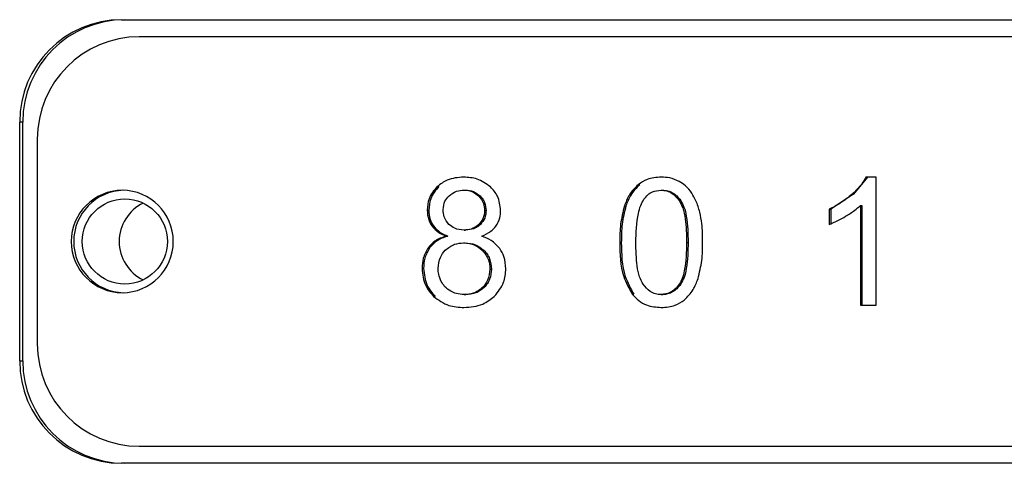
# Model space of a CAD drawing. Header units: millimetres. Extents: x 0 to 2970, y 0 to 2100.
# Tile 15 of 30: x 2159 to 2188, y 1162 to 1175. Entities that reach past the tile are written whole.
import ezdxf

# ---------------------------------------------------------------- set-up
doc = ezdxf.new("R2010")
doc.units = ezdxf.units.MM
doc.header["$LTSCALE"] = 10

msp = doc.modelspace()

# ---------------------------------------------------------------- linework, layer by layer
for p, q in [((2162.446582, 1174.83368), (2217.221863, 1174.83368)), ((2162.446582, 1174.83368), (2217.221863, 1174.83368)), ((2216.81421, 1174.33368), (2162.9626, 1174.33368)), ((2216.81421, 1174.33368), (2162.9626, 1174.33368)), ((2159.458839, 1164.83368), (2159.458839, 1171.83368)), ((2159.549144, 1171.83368), (2159.458839, 1171.83368)), ((2159.549144, 1171.83368), (2159.458839, 1171.83368)), ((2159.458839, 1164.83368), (2159.458839, 1171.83368)), ((2159.549144, 1164.83368), (2159.549144, 1171.83368)), ((2159.549144, 1164.83368), (2159.549144, 1171.83368)), ((2159.974857, 1171.33368), (2159.974857, 1165.33368)), ((2159.974857, 1171.33368), (2159.974857, 1165.33368)), ((2184.305275, 1170.218987), (2183.898824, 1169.718884)), ((2184.305275, 1170.218987), (2183.898824, 1169.718884)), ((2184.554848, 1170.218987), (2184.260123, 1170.218987)), ((2184.554848, 1170.218987), (2184.260123, 1170.218987)), ((2184.554848, 1166.46368), (2184.554848, 1170.218987)), ((2184.554848, 1166.46368), (2184.554848, 1170.218987)), ((2172.476188, 1169.841415), (2172.521341, 1169.841415)), ((2172.476188, 1169.841415), (2172.521341, 1169.841415)), ((2178.253822, 1169.838864), (2178.298975, 1169.838864)), ((2178.253822, 1169.838864), (2178.298975, 1169.838864)), ((2172.908114, 1169.667936), (2172.953266, 1169.667936)), ((2172.908114, 1169.667936), (2172.953266, 1169.667936)), ((2178.786778, 1169.534854), (2178.83193, 1169.534854)), ((2178.786778, 1169.534854), (2178.83193, 1169.534854)), ((2183.898824, 1169.718884), (2183.228002, 1169.28016)), ((2183.898824, 1169.718884), (2183.228002, 1169.28016)), ((2183.853671, 1169.718884), (2183.898824, 1169.718884)), ((2183.853671, 1169.718884), (2183.898824, 1169.718884)), ((2171.401457, 1169.254648), (2171.446609, 1169.254648)), ((2171.401457, 1169.254648), (2171.446609, 1169.254648)), ((2173.083424, 1169.244444), (2173.128577, 1169.244444)), ((2173.083424, 1169.244444), (2173.128577, 1169.244444)), ((2177.179091, 1169.374553), (2177.224243, 1169.374553)), ((2177.179091, 1169.374553), (2177.224243, 1169.374553)), ((2183.18285, 1169.28016), (2183.18285, 1168.836258)), ((2183.18285, 1169.28016), (2183.228002, 1169.28016)), ((2183.18285, 1169.28016), (2183.228002, 1169.28016)), ((2183.18285, 1169.28016), (2183.18285, 1168.836258)), ((2183.228002, 1169.28016), (2183.228002, 1168.836258)), ((2183.228002, 1169.28016), (2183.228002, 1168.836258)), ((2184.097515, 1169.38986), (2184.097515, 1166.46368)), ((2184.097515, 1169.38986), (2184.142667, 1169.38986)), ((2184.097515, 1169.38986), (2184.097515, 1166.46368)), ((2184.097515, 1169.38986), (2184.142667, 1169.38986)), ((2184.142667, 1169.38986), (2184.142667, 1166.46368)), ((2184.142667, 1169.38986), (2184.142667, 1166.46368)), ((2171.538055, 1168.789909), (2171.583208, 1168.789909)), ((2171.538055, 1168.789909), (2171.583208, 1168.789909)), ((2172.48127, 1168.667882), (2172.526422, 1168.667882)), ((2172.48127, 1168.667882), (2172.526422, 1168.667882)), ((2172.913195, 1168.833707), (2172.958347, 1168.833707)), ((2172.913195, 1168.833707), (2172.958347, 1168.833707)), ((2171.960419, 1168.491852), (2172.005571, 1168.491852)), ((2171.960419, 1168.491852), (2172.005571, 1168.491852)), ((2171.434487, 1168.155099), (2171.479639, 1168.155099)), ((2171.434487, 1168.155099), (2171.479639, 1168.155099)), ((2172.468566, 1168.292861), (2172.513718, 1168.292861)), ((2172.468566, 1168.292861), (2172.513718, 1168.292861)), ((2173.016729, 1168.07536), (2173.061881, 1168.07536)), ((2173.016729, 1168.07536), (2173.061881, 1168.07536)), ((2177.044432, 1168.308168), (2177.089584, 1168.308168)), ((2177.044432, 1168.308168), (2177.089584, 1168.308168)), ((2179.00334, 1168.308168), (2179.048492, 1168.308168)), ((2179.00334, 1168.308168), (2179.048492, 1168.308168)), ((2171.251554, 1167.545371), (2171.296706, 1167.545371)), ((2171.251554, 1167.545371), (2171.296706, 1167.545371)), ((2173.238409, 1167.527513), (2173.283562, 1167.527513)), ((2173.238409, 1167.527513), (2173.283562, 1167.527513)), ((2173.025624, 1166.988577), (2173.070776, 1166.988577)), ((2173.025624, 1166.988577), (2173.070776, 1166.988577)), ((2178.787377, 1167.083612), (2178.832529, 1167.083612)), ((2178.787377, 1167.083612), (2178.832529, 1167.083612)), ((2171.588854, 1166.725813), (2171.634006, 1166.725813)), ((2171.588854, 1166.725813), (2171.634006, 1166.725813)), ((2172.483811, 1166.777472), (2172.528963, 1166.777472)), ((2172.483811, 1166.777472), (2172.528963, 1166.777472)), ((2177.411902, 1166.786936), (2177.457054, 1166.786936)), ((2177.411902, 1166.786936), (2177.457054, 1166.786936)), ((2178.258904, 1166.777472), (2178.304056, 1166.777472)), ((2178.258904, 1166.777472), (2178.304056, 1166.777472)), ((2184.097515, 1166.46368), (2184.554848, 1166.46368)), ((2184.097515, 1166.46368), (2184.554848, 1166.46368)), ((2159.458839, 1164.83368), (2159.549144, 1164.83368)), ((2159.458839, 1164.83368), (2159.549144, 1164.83368)), ((2162.9626, 1162.33368), (2216.81421, 1162.33368)), ((2162.9626, 1162.33368), (2216.81421, 1162.33368)), ((2217.221863, 1161.83368), (2162.446582, 1161.83368)), ((2217.221863, 1161.83368), (2162.446582, 1161.83368))]:
    msp.add_line(p, q)
msp.add_circle((2162.540168, 1168.33498), 1.248175)
msp.add_circle((2162.540168, 1168.33498), 1.248175)
for centre, radius, start, end in [((2162.452723, 1171.839796), 2.99389, 90.117529, 180.1170488), ((2162.452723, 1171.839796), 2.99389, 90.117529, 180.1170488), ((2162.543027, 1171.839796), 2.99389, 90.117529, 180.1170488), ((2162.543027, 1171.839796), 2.99389, 90.117529, 180.1170488), ((2162.968741, 1171.339796), 2.99389, 90.117529, 180.1170488), ((2162.968741, 1171.339796), 2.99389, 90.117529, 180.1170488), ((2162.469585, 1168.33368), 1.500008, 90.188774, 269.811226), ((2162.469585, 1168.33368), 1.500008, 90.188774, 269.811226), ((2162.541977, 1168.33368), 1.500128, 91.57426, 268.4257401), ((2162.541977, 1168.33368), 1.500128, 91.5742574, 268.4257426), ((2162.4597, 1168.33368), 1.500008, 270.188774, 89.811226), ((2162.4597, 1168.33368), 1.500008, 270.188774, 89.811226), ((2163.625952, 1168.334887), 1.250306, 115.9562215, 180.055337), ((2163.625952, 1168.334887), 1.250306, 115.9562215, 180.055337), ((2163.625952, 1168.332472), 1.250306, 179.944663, 244.0437785), ((2163.625952, 1168.332472), 1.250306, 179.944663, 244.0437785), ((2162.968741, 1165.327564), 2.99389, 179.8829512, 269.882471), ((2162.968741, 1165.327564), 2.99389, 179.8829512, 269.882471), ((2162.452723, 1164.827564), 2.99389, 179.8829512, 269.882471), ((2162.452723, 1164.827564), 2.99389, 179.8829512, 269.882471), ((2162.543027, 1164.827564), 2.99389, 179.8829512, 269.882471), ((2162.543027, 1164.827564), 2.99389, 179.8829512, 269.882471)]:
    msp.add_arc(centre, radius, start, end)
for points, knots in [([(2172.471107, 1170.218987), (2172.302794, 1170.207249), (2172.015072, 1170.187183), (2171.787939, 1170.013116), (2171.693675, 1169.940875)], [0, 0, 0, 0, 0.584986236, 1, 1, 1, 1]), ([(2172.471107, 1170.218987), (2172.302794, 1170.207249), (2172.015072, 1170.187183), (2171.787939, 1170.013116), (2171.693675, 1169.940875)], [0, 0, 0, 0, 0.584986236, 1, 1, 1, 1]), ([(2173.256195, 1169.933257), (2173.130402, 1170.024637), (2172.894933, 1170.195691), (2172.605786, 1170.211584), (2172.471107, 1170.218987)], [0, 0, 0, 0, 0.534219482, 1, 1, 1, 1]), ([(2173.256195, 1169.933257), (2173.130402, 1170.024637), (2172.894933, 1170.195691), (2172.605786, 1170.211584), (2172.471107, 1170.218987)], [0, 0, 0, 0, 0.534219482, 1, 1, 1, 1]), ([(2178.258904, 1170.218987), (2178.116371, 1170.209437), (2177.871044, 1170.193001), (2177.668543, 1170.056163), (2177.583693, 1169.998827)], [0, 0, 0, 0, 0.58098763, 1, 1, 1, 1]), ([(2178.258904, 1170.218987), (2178.116371, 1170.209437), (2177.871044, 1170.193001), (2177.668543, 1170.056163), (2177.583693, 1169.998827)], [0, 0, 0, 0, 0.58098763, 1, 1, 1, 1]), ([(2178.784552, 1170.095998), (2178.693521, 1170.135501), (2178.525379, 1170.208465), (2178.342687, 1170.215679), (2178.258904, 1170.218987)], [0, 0, 0, 0, 0.541396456, 1, 1, 1, 1]), ([(2178.784552, 1170.095998), (2178.693521, 1170.135501), (2178.525379, 1170.208465), (2178.342687, 1170.215679), (2178.258904, 1170.218987)], [0, 0, 0, 0, 0.541396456, 1, 1, 1, 1]), ([(2179.157426, 1169.74644), (2179.098987, 1169.825905), (2178.995916, 1169.966059), (2178.84842, 1170.056735), (2178.784552, 1170.095998)], [0, 0, 0, 0, 0.566986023, 1, 1, 1, 1]), ([(2179.157426, 1169.74644), (2179.098987, 1169.825905), (2178.995916, 1169.966059), (2178.84842, 1170.056735), (2178.784552, 1170.095998)], [0, 0, 0, 0, 0.566986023, 1, 1, 1, 1]), ([(2184.260123, 1170.218987), (2184.201773, 1170.123254), (2184.088837, 1169.937962), (2183.930299, 1169.79027), (2183.853671, 1169.718884)], [0, 0, 0, 0, 0.516659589, 1, 1, 1, 1]), ([(2184.260123, 1170.218987), (2184.201773, 1170.123254), (2184.088837, 1169.937962), (2183.930299, 1169.79027), (2183.853671, 1169.718884)], [0, 0, 0, 0, 0.516659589, 1, 1, 1, 1]), ([(2171.693675, 1169.940875), (2171.599703, 1169.829282), (2171.43109, 1169.629053), (2171.41055, 1169.369532), (2171.401457, 1169.254648)], [0, 0, 0, 0, 0.557326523, 1, 1, 1, 1]), ([(2171.693675, 1169.940875), (2171.599703, 1169.829282), (2171.43109, 1169.629053), (2171.41055, 1169.369532), (2171.401457, 1169.254648)], [0, 0, 0, 0, 0.557326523, 1, 1, 1, 1]), ([(2171.738827, 1169.940875), (2171.644855, 1169.829282), (2171.476243, 1169.629053), (2171.455702, 1169.369532), (2171.446609, 1169.254648)], [0, 0, 0, 0, 0.557326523, 1, 1, 1, 1]), ([(2171.738827, 1169.940875), (2171.644855, 1169.829282), (2171.476243, 1169.629053), (2171.455702, 1169.369532), (2171.446609, 1169.254648)], [0, 0, 0, 0, 0.5573265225, 1, 1, 1, 1]), ([(2172.041107, 1169.673674), (2172.11172, 1169.72748), (2172.241262, 1169.826188), (2172.402734, 1169.836654), (2172.476188, 1169.841415)], [0, 0, 0, 0, 0.5450984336, 1, 1, 1, 1]), ([(2172.041107, 1169.673674), (2172.11172, 1169.72748), (2172.241262, 1169.826188), (2172.402734, 1169.836654), (2172.476188, 1169.841415)], [0, 0, 0, 0, 0.5450984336, 1, 1, 1, 1]), ([(2172.476188, 1169.841415), (2172.567687, 1169.832506), (2172.729716, 1169.81673), (2172.854009, 1169.713062), (2172.908114, 1169.667936)], [0, 0, 0, 0, 0.564705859, 1, 1, 1, 1]), ([(2172.476188, 1169.841415), (2172.567687, 1169.832506), (2172.729716, 1169.81673), (2172.854009, 1169.713062), (2172.908114, 1169.667936)], [0, 0, 0, 0, 0.564705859, 1, 1, 1, 1]), ([(2172.521341, 1169.841415), (2172.60289, 1169.834456), (2172.764503, 1169.820666), (2172.890732, 1169.718533), (2172.953266, 1169.667936)], [0, 0, 0, 0, 0.5045981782, 1, 1, 1, 1]), ([(2172.521341, 1169.841415), (2172.60289, 1169.834456), (2172.764503, 1169.820666), (2172.890732, 1169.718533), (2172.953266, 1169.667936)], [0, 0, 0, 0, 0.504598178, 1, 1, 1, 1]), ([(2173.55346, 1169.241893), (2173.537383, 1169.387961), (2173.508447, 1169.650838), (2173.333799, 1169.846372), (2173.256195, 1169.933257)], [0, 0, 0, 0, 0.5556518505, 1, 1, 1, 1]), ([(2173.55346, 1169.241893), (2173.537383, 1169.387961), (2173.508447, 1169.650838), (2173.333799, 1169.846372), (2173.256195, 1169.933257)], [0, 0, 0, 0, 0.55565185, 1, 1, 1, 1]), ([(2177.583693, 1169.998827), (2177.4892, 1169.902784), (2177.311483, 1169.722152), (2177.221316, 1169.485416), (2177.179091, 1169.374553)], [0, 0, 0, 0, 0.531702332, 1, 1, 1, 1]), ([(2177.583693, 1169.998827), (2177.4892, 1169.902784), (2177.311483, 1169.722152), (2177.221316, 1169.485416), (2177.179091, 1169.374553)], [0, 0, 0, 0, 0.531702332, 1, 1, 1, 1]), ([(2177.628845, 1169.998827), (2177.534353, 1169.902784), (2177.356636, 1169.722152), (2177.266468, 1169.485416), (2177.224243, 1169.374553)], [0, 0, 0, 0, 0.531702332, 1, 1, 1, 1]), ([(2177.628845, 1169.998827), (2177.534353, 1169.902784), (2177.356636, 1169.722152), (2177.266468, 1169.485416), (2177.224243, 1169.374553)], [0, 0, 0, 0, 0.531702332, 1, 1, 1, 1]), ([(2177.751506, 1169.570468), (2177.787248, 1169.615792), (2177.856278, 1169.703329), (2178.025614, 1169.814892), (2178.166737, 1169.829716), (2178.253822, 1169.838864)], [0, 0, 0, 0, 0.291355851, 0.562701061, 1, 1, 1, 1]), ([(2177.751506, 1169.570468), (2177.787248, 1169.615792), (2177.856278, 1169.703329), (2178.025614, 1169.814892), (2178.166737, 1169.829716), (2178.253822, 1169.838864)], [0, 0, 0, 0, 0.2913558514, 0.5627010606, 1, 1, 1, 1]), ([(2178.253822, 1169.838864), (2178.311493, 1169.834382), (2178.425921, 1169.825488), (2178.62305, 1169.732098), (2178.723268, 1169.611365), (2178.786778, 1169.534854)], [0, 0, 0, 0, 0.271234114, 0.538167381, 1, 1, 1, 1]), ([(2178.253822, 1169.838864), (2178.311493, 1169.834382), (2178.425921, 1169.825488), (2178.62305, 1169.732098), (2178.723268, 1169.611365), (2178.786778, 1169.534854)], [0, 0, 0, 0, 0.271234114, 0.538167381, 1, 1, 1, 1]), ([(2178.298975, 1169.838864), (2178.350629, 1169.835399), (2178.452806, 1169.828544), (2178.597343, 1169.767049), (2178.727909, 1169.669321), (2178.796144, 1169.581115), (2178.83193, 1169.534854)], [0, 0, 0, 0, 0.242065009, 0.478819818, 0.72666174, 1, 1, 1, 1]), ([(2178.298975, 1169.838864), (2178.350629, 1169.835399), (2178.452806, 1169.828544), (2178.597343, 1169.767049), (2178.727909, 1169.669321), (2178.796144, 1169.581115), (2178.83193, 1169.534854)], [0, 0, 0, 0, 0.242065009, 0.4788198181, 0.7266617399, 1, 1, 1, 1]), ([(2171.868953, 1169.269955), (2171.878182, 1169.354497), (2171.8949, 1169.50763), (2171.995878, 1169.622308), (2172.041107, 1169.673674)], [0, 0, 0, 0, 0.552084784, 1, 1, 1, 1]), ([(2171.868953, 1169.269955), (2171.878182, 1169.354497), (2171.8949, 1169.50763), (2171.995878, 1169.622308), (2172.041107, 1169.673674)], [0, 0, 0, 0, 0.552084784, 1, 1, 1, 1]), ([(2172.908114, 1169.667936), (2172.964398, 1169.599078), (2173.065995, 1169.474783), (2173.078048, 1169.31549), (2173.083424, 1169.244444)], [0, 0, 0, 0, 0.553993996, 1, 1, 1, 1]), ([(2172.908114, 1169.667936), (2172.964398, 1169.599078), (2173.065995, 1169.474783), (2173.078048, 1169.31549), (2173.083424, 1169.244444)], [0, 0, 0, 0, 0.553993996, 1, 1, 1, 1]), ([(2172.953266, 1169.667936), (2172.980086, 1169.638616), (2173.032759, 1169.581032), (2173.109323, 1169.441648), (2173.120837, 1169.323713), (2173.128577, 1169.244444)], [0, 0, 0, 0, 0.253795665, 0.49843843, 1, 1, 1, 1]), ([(2172.953266, 1169.667936), (2172.980086, 1169.638616), (2173.032759, 1169.581032), (2173.109323, 1169.441648), (2173.120837, 1169.323713), (2173.128577, 1169.244444)], [0, 0, 0, 0, 0.253795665, 0.49843843, 1, 1, 1, 1]), ([(2177.514468, 1168.308168), (2177.522138, 1168.593116), (2177.532013, 1168.96002), (2177.644266, 1169.382063), (2177.718133, 1169.511838), (2177.751506, 1169.570468)], [0, 0, 0, 0, 0.655889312, 0.844535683, 1, 1, 1, 1]), ([(2177.514468, 1168.308168), (2177.522138, 1168.593116), (2177.532013, 1168.96002), (2177.644266, 1169.382063), (2177.718133, 1169.511838), (2177.751506, 1169.570468)], [0, 0, 0, 0, 0.655889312, 0.844535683, 1, 1, 1, 1]), ([(2178.786778, 1169.534854), (2178.824672, 1169.463027), (2178.91309, 1169.295435), (2178.988193, 1168.877312), (2178.997199, 1168.538884), (2179.00334, 1168.308168)], [0, 0, 0, 0, 0.192712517, 0.449649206, 1, 1, 1, 1]), ([(2178.786778, 1169.534854), (2178.824672, 1169.463027), (2178.91309, 1169.295435), (2178.988193, 1168.877312), (2178.997199, 1168.538884), (2179.00334, 1168.308168)], [0, 0, 0, 0, 0.192712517, 0.449649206, 1, 1, 1, 1]), ([(2178.83193, 1169.534854), (2178.866336, 1169.471835), (2178.945148, 1169.32748), (2179.033137, 1168.91245), (2179.041988, 1168.564118), (2179.048492, 1168.308168)], [0, 0, 0, 0, 0.1704611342, 0.3904660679, 1, 1, 1, 1]), ([(2178.83193, 1169.534854), (2178.866336, 1169.471835), (2178.945148, 1169.32748), (2179.033137, 1168.91245), (2179.041988, 1168.564118), (2179.048492, 1168.308168)], [0, 0, 0, 0, 0.170461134, 0.390466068, 1, 1, 1, 1]), ([(2179.389532, 1169.19087), (2179.356437, 1169.305046), (2179.300089, 1169.499444), (2179.199101, 1169.674288), (2179.157426, 1169.74644)], [0, 0, 0, 0, 0.587332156, 1, 1, 1, 1]), ([(2179.389532, 1169.19087), (2179.356437, 1169.305046), (2179.300089, 1169.499444), (2179.199101, 1169.674288), (2179.157426, 1169.74644)], [0, 0, 0, 0, 0.587332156, 1, 1, 1, 1]), ([(2183.853671, 1169.718884), (2183.739113, 1169.625467), (2183.530664, 1169.455486), (2183.290862, 1169.334607), (2183.18285, 1169.28016)], [0, 0, 0, 0, 0.549577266, 1, 1, 1, 1]), ([(2183.853671, 1169.718884), (2183.739113, 1169.625467), (2183.530664, 1169.455486), (2183.290862, 1169.334607), (2183.18285, 1169.28016)], [0, 0, 0, 0, 0.549577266, 1, 1, 1, 1]), ([(2171.401457, 1169.254648), (2171.407583, 1169.158692), (2171.418194, 1168.992478), (2171.502444, 1168.850093), (2171.538055, 1168.789909)], [0, 0, 0, 0, 0.577308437, 1, 1, 1, 1]), ([(2171.401457, 1169.254648), (2171.407583, 1169.158692), (2171.418194, 1168.992478), (2171.502444, 1168.850093), (2171.538055, 1168.789909)], [0, 0, 0, 0, 0.577308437, 1, 1, 1, 1]), ([(2171.446609, 1169.254648), (2171.452735, 1169.158692), (2171.463346, 1168.992478), (2171.547596, 1168.850093), (2171.583208, 1168.789909)], [0, 0, 0, 0, 0.577308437, 1, 1, 1, 1]), ([(2171.446609, 1169.254648), (2171.452735, 1169.158692), (2171.463346, 1168.992478), (2171.547596, 1168.850093), (2171.583208, 1168.789909)], [0, 0, 0, 0, 0.577308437, 1, 1, 1, 1]), ([(2172.038556, 1168.835619), (2171.98401, 1168.905256), (2171.883475, 1169.033608), (2171.873511, 1169.195773), (2171.868953, 1169.269955)], [0, 0, 0, 0, 0.542548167, 1, 1, 1, 1]), ([(2172.038556, 1168.835619), (2171.98401, 1168.905256), (2171.883475, 1169.033608), (2171.873511, 1169.195773), (2171.868953, 1169.269955)], [0, 0, 0, 0, 0.5425481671, 1, 1, 1, 1]), ([(2173.083424, 1169.244444), (2173.074191, 1169.157574), (2173.057721, 1169.002626), (2172.957311, 1168.885269), (2172.913195, 1168.833707)], [0, 0, 0, 0, 0.560643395, 1, 1, 1, 1]), ([(2173.083424, 1169.244444), (2173.074191, 1169.157574), (2173.057721, 1169.002626), (2172.957311, 1168.885269), (2172.913195, 1168.833707)], [0, 0, 0, 0, 0.560643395, 1, 1, 1, 1]), ([(2173.128577, 1169.244444), (2173.12142, 1169.167314), (2173.107076, 1169.012708), (2173.007998, 1168.893463), (2172.958347, 1168.833707)], [0, 0, 0, 0, 0.49888065, 1, 1, 1, 1]), ([(2173.128577, 1169.244444), (2173.12142, 1169.167314), (2173.107076, 1169.012708), (2173.007998, 1168.893463), (2172.958347, 1168.833707)], [0, 0, 0, 0, 0.49888065, 1, 1, 1, 1]), ([(2173.416261, 1168.787786), (2173.460301, 1168.864852), (2173.541026, 1169.006115), (2173.549575, 1169.168223), (2173.55346, 1169.241893)], [0, 0, 0, 0, 0.545551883, 1, 1, 1, 1]), ([(2173.416261, 1168.787786), (2173.460301, 1168.864852), (2173.541026, 1169.006115), (2173.549575, 1169.168223), (2173.55346, 1169.241893)], [0, 0, 0, 0, 0.5455518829, 1, 1, 1, 1]), ([(2177.179091, 1169.374553), (2177.135713, 1169.19745), (2177.049917, 1168.847161), (2177.046247, 1168.486488), (2177.044432, 1168.308168)], [0, 0, 0, 0, 0.505590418, 1, 1, 1, 1]), ([(2177.179091, 1169.374553), (2177.135713, 1169.19745), (2177.049917, 1168.847161), (2177.046247, 1168.486488), (2177.044432, 1168.308168)], [0, 0, 0, 0, 0.505590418, 1, 1, 1, 1]), ([(2177.224243, 1169.374553), (2177.180866, 1169.19745), (2177.095069, 1168.847161), (2177.091399, 1168.486488), (2177.089584, 1168.308168)], [0, 0, 0, 0, 0.505590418, 1, 1, 1, 1]), ([(2177.224243, 1169.374553), (2177.180866, 1169.19745), (2177.095069, 1168.847161), (2177.091399, 1168.486488), (2177.089584, 1168.308168)], [0, 0, 0, 0, 0.505590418, 1, 1, 1, 1]), ([(2183.663604, 1169.072571), (2183.75484, 1169.128664), (2183.908057, 1169.222864), (2184.042947, 1169.341762), (2184.097515, 1169.38986)], [0, 0, 0, 0, 0.5954673, 1, 1, 1, 1]), ([(2183.663604, 1169.072571), (2183.75484, 1169.128664), (2183.908057, 1169.222864), (2184.042947, 1169.341762), (2184.097515, 1169.38986)], [0, 0, 0, 0, 0.5954673, 1, 1, 1, 1]), ([(2179.473376, 1168.308168), (2179.471585, 1168.492243), (2179.468694, 1168.789255), (2179.41134, 1169.080229), (2179.389532, 1169.19087)], [0, 0, 0, 0, 0.619757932, 1, 1, 1, 1]), ([(2179.473376, 1168.308168), (2179.471585, 1168.492243), (2179.468694, 1168.789255), (2179.41134, 1169.080229), (2179.389532, 1169.19087)], [0, 0, 0, 0, 0.619757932, 1, 1, 1, 1]), ([(2183.18285, 1168.836258), (2183.269126, 1168.871559), (2183.434765, 1168.939333), (2183.589477, 1169.029411), (2183.663604, 1169.072571)], [0, 0, 0, 0, 0.520865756, 1, 1, 1, 1]), ([(2183.18285, 1168.836258), (2183.269126, 1168.871559), (2183.434765, 1168.939333), (2183.589477, 1169.029411), (2183.663604, 1169.072571)], [0, 0, 0, 0, 0.520865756, 1, 1, 1, 1]), ([(2171.538055, 1168.789909), (2171.60061, 1168.720765), (2171.71941, 1168.58945), (2171.882978, 1168.523212), (2171.960419, 1168.491852)], [0, 0, 0, 0, 0.526554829, 1, 1, 1, 1]), ([(2171.538055, 1168.789909), (2171.60061, 1168.720765), (2171.71941, 1168.58945), (2171.882978, 1168.523212), (2171.960419, 1168.491852)], [0, 0, 0, 0, 0.526554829, 1, 1, 1, 1]), ([(2171.583208, 1168.789909), (2171.645762, 1168.720765), (2171.764562, 1168.58945), (2171.928131, 1168.523212), (2172.005571, 1168.491852)], [0, 0, 0, 0, 0.526554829, 1, 1, 1, 1]), ([(2171.583208, 1168.789909), (2171.645762, 1168.720765), (2171.764562, 1168.58945), (2171.928131, 1168.523212), (2172.005571, 1168.491852)], [0, 0, 0, 0, 0.526554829, 1, 1, 1, 1]), ([(2172.48127, 1168.667882), (2172.385787, 1168.67537), (2172.22049, 1168.688333), (2172.09258, 1168.791883), (2172.038556, 1168.835619)], [0, 0, 0, 0, 0.577641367, 1, 1, 1, 1]), ([(2172.48127, 1168.667882), (2172.385787, 1168.67537), (2172.22049, 1168.688333), (2172.09258, 1168.791883), (2172.038556, 1168.835619)], [0, 0, 0, 0, 0.577641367, 1, 1, 1, 1]), ([(2172.913195, 1168.833707), (2172.843544, 1168.78019), (2172.71521, 1168.681585), (2172.554676, 1168.672181), (2172.48127, 1168.667882)], [0, 0, 0, 0, 0.542737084, 1, 1, 1, 1]), ([(2172.913195, 1168.833707), (2172.843544, 1168.78019), (2172.71521, 1168.681585), (2172.554676, 1168.672181), (2172.48127, 1168.667882)], [0, 0, 0, 0, 0.542737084, 1, 1, 1, 1]), ([(2172.958347, 1168.833707), (2172.929708, 1168.808196), (2172.872578, 1168.757307), (2172.729451, 1168.684735), (2172.608771, 1168.674717), (2172.526422, 1168.667882)], [0, 0, 0, 0, 0.2420139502, 0.4827695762, 1, 1, 1, 1]), ([(2172.958347, 1168.833707), (2172.929708, 1168.808196), (2172.872578, 1168.757307), (2172.729451, 1168.684735), (2172.608771, 1168.674717), (2172.526422, 1168.667882)], [0, 0, 0, 0, 0.24201395, 0.482769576, 1, 1, 1, 1]), ([(2173.004662, 1168.491852), (2173.098097, 1168.532801), (2173.257122, 1168.602497), (2173.36979, 1168.733679), (2173.416261, 1168.787786)], [0, 0, 0, 0, 0.587546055, 1, 1, 1, 1]), ([(2173.004662, 1168.491852), (2173.098097, 1168.532801), (2173.257122, 1168.602497), (2173.36979, 1168.733679), (2173.416261, 1168.787786)], [0, 0, 0, 0, 0.587546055, 1, 1, 1, 1]), ([(2171.960419, 1168.491852), (2171.842313, 1168.451629), (2171.638194, 1168.382115), (2171.494878, 1168.2224), (2171.434487, 1168.155099)], [0, 0, 0, 0, 0.578616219, 1, 1, 1, 1]), ([(2171.960419, 1168.491852), (2171.842313, 1168.451629), (2171.638194, 1168.382115), (2171.494878, 1168.2224), (2171.434487, 1168.155099)], [0, 0, 0, 0, 0.5786162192, 1, 1, 1, 1]), ([(2172.005571, 1168.491852), (2171.887465, 1168.451629), (2171.683347, 1168.382115), (2171.54003, 1168.2224), (2171.479639, 1168.155099)], [0, 0, 0, 0, 0.578616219, 1, 1, 1, 1]), ([(2172.005571, 1168.491852), (2171.887465, 1168.451629), (2171.683347, 1168.382115), (2171.54003, 1168.2224), (2171.479639, 1168.155099)], [0, 0, 0, 0, 0.578616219, 1, 1, 1, 1]), ([(2173.524912, 1168.129152), (2173.446771, 1168.215944), (2173.301012, 1168.377842), (2173.098574, 1168.455722), (2173.004662, 1168.491852)], [0, 0, 0, 0, 0.53609171, 1, 1, 1, 1]), ([(2173.524912, 1168.129152), (2173.446771, 1168.215944), (2173.301012, 1168.377842), (2173.098574, 1168.455722), (2173.004662, 1168.491852)], [0, 0, 0, 0, 0.53609171, 1, 1, 1, 1]), ([(2171.434487, 1168.155099), (2171.375792, 1168.053773), (2171.266217, 1167.864613), (2171.256203, 1167.646602), (2171.251554, 1167.545371)], [0, 0, 0, 0, 0.535659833, 1, 1, 1, 1]), ([(2171.434487, 1168.155099), (2171.375792, 1168.053773), (2171.266217, 1167.864613), (2171.256203, 1167.646602), (2171.251554, 1167.545371)], [0, 0, 0, 0, 0.535659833, 1, 1, 1, 1]), ([(2171.479639, 1168.155099), (2171.420944, 1168.053773), (2171.311369, 1167.864613), (2171.301356, 1167.646602), (2171.296706, 1167.545371)], [0, 0, 0, 0, 0.535659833, 1, 1, 1, 1]), ([(2171.479639, 1168.155099), (2171.420944, 1168.053773), (2171.311369, 1167.864613), (2171.301356, 1167.646602), (2171.296706, 1167.545371)], [0, 0, 0, 0, 0.535659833, 1, 1, 1, 1]), ([(2171.72159, 1167.54282), (2171.731672, 1167.656659), (2171.749483, 1167.857764), (2171.877096, 1168.011746), (2171.932471, 1168.078564)], [0, 0, 0, 0, 0.566070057, 1, 1, 1, 1]), ([(2171.72159, 1167.54282), (2171.731672, 1167.656659), (2171.749483, 1167.857764), (2171.877096, 1168.011746), (2171.932471, 1168.078564)], [0, 0, 0, 0, 0.566070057, 1, 1, 1, 1]), ([(2171.932471, 1168.078564), (2172.019268, 1168.147356), (2172.17772, 1168.272938), (2172.377998, 1168.286657), (2172.468566, 1168.292861)], [0, 0, 0, 0, 0.547785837, 1, 1, 1, 1]), ([(2171.932471, 1168.078564), (2172.019268, 1168.147356), (2172.17772, 1168.272938), (2172.377998, 1168.286657), (2172.468566, 1168.292861)], [0, 0, 0, 0, 0.547785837, 1, 1, 1, 1]), ([(2172.468566, 1168.292861), (2172.584761, 1168.281747), (2172.789949, 1168.262119), (2172.948126, 1168.131856), (2173.016729, 1168.07536)], [0, 0, 0, 0, 0.566285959, 1, 1, 1, 1]), ([(2172.468566, 1168.292861), (2172.584761, 1168.281747), (2172.789949, 1168.262119), (2172.948126, 1168.131856), (2173.016729, 1168.07536)], [0, 0, 0, 0, 0.566285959, 1, 1, 1, 1]), ([(2172.513718, 1168.292861), (2172.617492, 1168.284299), (2172.822272, 1168.267402), (2172.982734, 1168.138794), (2173.061881, 1168.07536)], [0, 0, 0, 0, 0.506757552, 1, 1, 1, 1]), ([(2172.513718, 1168.292861), (2172.617492, 1168.284299), (2172.822272, 1168.267402), (2172.982734, 1168.138794), (2173.061881, 1168.07536)], [0, 0, 0, 0, 0.506757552, 1, 1, 1, 1]), ([(2173.016729, 1168.07536), (2173.087931, 1167.986724), (2173.217471, 1167.825468), (2173.231908, 1167.62003), (2173.238409, 1167.527513)], [0, 0, 0, 0, 0.54965929, 1, 1, 1, 1]), ([(2173.016729, 1168.07536), (2173.087931, 1167.986724), (2173.217471, 1167.825468), (2173.231908, 1167.62003), (2173.238409, 1167.527513)], [0, 0, 0, 0, 0.5496592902, 1, 1, 1, 1]), ([(2173.061881, 1168.07536), (2173.095863, 1168.038174), (2173.162966, 1167.964745), (2173.259947, 1167.783996), (2173.274035, 1167.630979), (2173.283562, 1167.527513)], [0, 0, 0, 0, 0.249387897, 0.492455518, 1, 1, 1, 1]), ([(2173.061881, 1168.07536), (2173.095863, 1168.038174), (2173.162966, 1167.964745), (2173.259947, 1167.783996), (2173.274035, 1167.630979), (2173.283562, 1167.527513)], [0, 0, 0, 0, 0.249387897, 0.492455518, 1, 1, 1, 1]), ([(2173.705905, 1167.532616), (2173.69728, 1167.655013), (2173.682212, 1167.868871), (2173.572032, 1168.051183), (2173.524912, 1168.129152)], [0, 0, 0, 0, 0.572326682, 1, 1, 1, 1]), ([(2173.705905, 1167.532616), (2173.69728, 1167.655013), (2173.682212, 1167.868871), (2173.572032, 1168.051183), (2173.524912, 1168.129152)], [0, 0, 0, 0, 0.572326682, 1, 1, 1, 1]), ([(2177.044432, 1168.308168), (2177.049046, 1167.966083), (2177.056339, 1167.425396), (2177.316384, 1166.958451), (2177.411902, 1166.786936)], [0, 0, 0, 0, 0.632686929, 1, 1, 1, 1]), ([(2177.044432, 1168.308168), (2177.049046, 1167.966083), (2177.056339, 1167.425396), (2177.316384, 1166.958451), (2177.411902, 1166.786936)], [0, 0, 0, 0, 0.632686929, 1, 1, 1, 1]), ([(2177.089584, 1168.308168), (2177.094198, 1167.966083), (2177.101491, 1167.425396), (2177.361536, 1166.958451), (2177.457054, 1166.786936)], [0, 0, 0, 0, 0.632686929, 1, 1, 1, 1]), ([(2177.089584, 1168.308168), (2177.094198, 1167.966083), (2177.101491, 1167.425396), (2177.361536, 1166.958451), (2177.457054, 1166.786936)], [0, 0, 0, 0, 0.632686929, 1, 1, 1, 1]), ([(2177.72789, 1167.08106), (2177.690274, 1167.152989), (2177.602502, 1167.320827), (2177.529134, 1167.739134), (2177.520414, 1168.07748), (2177.514468, 1168.308168)], [0, 0, 0, 0, 0.192655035, 0.44954229, 1, 1, 1, 1]), ([(2177.72789, 1167.08106), (2177.690274, 1167.152989), (2177.602502, 1167.320827), (2177.529134, 1167.739134), (2177.520414, 1168.07748), (2177.514468, 1168.308168)], [0, 0, 0, 0, 0.192655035, 0.44954229, 1, 1, 1, 1]), ([(2179.00334, 1168.308168), (2178.996552, 1168.02758), (2178.987885, 1167.669258), (2178.885834, 1167.25905), (2178.817585, 1167.137438), (2178.787377, 1167.083612)], [0, 0, 0, 0, 0.667989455, 0.853049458, 1, 1, 1, 1]), ([(2179.00334, 1168.308168), (2178.996552, 1168.02758), (2178.987885, 1167.669258), (2178.885834, 1167.25905), (2178.817585, 1167.137438), (2178.787377, 1167.083612)], [0, 0, 0, 0, 0.667989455, 0.853049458, 1, 1, 1, 1]), ([(2179.048492, 1168.308168), (2179.041994, 1168.052925), (2179.033147, 1167.705397), (2178.945344, 1167.291175), (2178.866835, 1167.14673), (2178.832529, 1167.083612)], [0, 0, 0, 0, 0.608952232, 0.82912253, 1, 1, 1, 1]), ([(2179.048492, 1168.308168), (2179.041994, 1168.052925), (2179.033147, 1167.705397), (2178.945344, 1167.291175), (2178.866835, 1167.14673), (2178.832529, 1167.083612)], [0, 0, 0, 0, 0.608952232, 0.8291225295, 1, 1, 1, 1]), ([(2179.337574, 1167.244716), (2179.380967, 1167.421551), (2179.466683, 1167.770867), (2179.471164, 1168.130563), (2179.473376, 1168.308168)], [0, 0, 0, 0, 0.506233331, 1, 1, 1, 1]), ([(2179.337574, 1167.244716), (2179.380967, 1167.421551), (2179.466683, 1167.770867), (2179.471164, 1168.130563), (2179.473376, 1168.308168)], [0, 0, 0, 0, 0.506233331, 1, 1, 1, 1]), ([(2171.251554, 1167.545371), (2171.268719, 1167.371233), (2171.29925, 1167.061496), (2171.500674, 1166.828023), (2171.588854, 1166.725813)], [0, 0, 0, 0, 0.562215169, 1, 1, 1, 1]), ([(2171.251554, 1167.545371), (2171.268719, 1167.371233), (2171.29925, 1167.061496), (2171.500674, 1166.828023), (2171.588854, 1166.725813)], [0, 0, 0, 0, 0.5622151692, 1, 1, 1, 1]), ([(2171.296706, 1167.545371), (2171.313871, 1167.371233), (2171.344402, 1167.061496), (2171.545826, 1166.828023), (2171.634006, 1166.725813)], [0, 0, 0, 0, 0.562215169, 1, 1, 1, 1]), ([(2171.296706, 1167.545371), (2171.313871, 1167.371233), (2171.344402, 1167.061496), (2171.545826, 1166.828023), (2171.634006, 1166.725813)], [0, 0, 0, 0, 0.562215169, 1, 1, 1, 1]), ([(2171.813056, 1167.162697), (2171.78369, 1167.231288), (2171.731543, 1167.353086), (2171.724616, 1167.485135), (2171.72159, 1167.54282)], [0, 0, 0, 0, 0.563147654, 1, 1, 1, 1]), ([(2171.813056, 1167.162697), (2171.78369, 1167.231288), (2171.731543, 1167.353086), (2171.724616, 1167.485135), (2171.72159, 1167.54282)], [0, 0, 0, 0, 0.5631476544, 1, 1, 1, 1]), ([(2173.238409, 1167.527513), (2173.22817, 1167.412058), (2173.210206, 1167.209502), (2173.081129, 1167.05501), (2173.025624, 1166.988577)], [0, 0, 0, 0, 0.569990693, 1, 1, 1, 1]), ([(2173.238409, 1167.527513), (2173.22817, 1167.412058), (2173.210206, 1167.209502), (2173.081129, 1167.05501), (2173.025624, 1166.988577)], [0, 0, 0, 0, 0.569990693, 1, 1, 1, 1]), ([(2173.283562, 1167.527513), (2173.274522, 1167.425577), (2173.26119, 1167.275226), (2173.168127, 1167.097148), (2173.103433, 1167.024997), (2173.070776, 1166.988577)], [0, 0, 0, 0, 0.510449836, 0.752884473, 1, 1, 1, 1]), ([(2173.283562, 1167.527513), (2173.274522, 1167.425577), (2173.26119, 1167.275226), (2173.168127, 1167.097148), (2173.103433, 1167.024997), (2173.070776, 1166.988577)], [0, 0, 0, 0, 0.510449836, 0.752884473, 1, 1, 1, 1]), ([(2173.368008, 1166.726427), (2173.476192, 1166.857074), (2173.671582, 1167.093036), (2173.695313, 1167.396965), (2173.705905, 1167.532616)], [0, 0, 0, 0, 0.553677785, 1, 1, 1, 1]), ([(2173.368008, 1166.726427), (2173.476192, 1166.857074), (2173.671582, 1167.093036), (2173.695313, 1167.396965), (2173.705905, 1167.532616)], [0, 0, 0, 0, 0.553677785, 1, 1, 1, 1]), ([(2178.93474, 1166.6193), (2179.029002, 1166.715613), (2179.206255, 1166.89672), (2179.295697, 1167.133742), (2179.337574, 1167.244716)], [0, 0, 0, 0, 0.531799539, 1, 1, 1, 1]), ([(2178.93474, 1166.6193), (2179.029002, 1166.715613), (2179.206255, 1166.89672), (2179.295697, 1167.133742), (2179.337574, 1167.244716)], [0, 0, 0, 0, 0.531799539, 1, 1, 1, 1]), ([(2172.089997, 1166.876968), (2172.02601, 1166.918944), (2171.911973, 1166.993754), (2171.843228, 1167.111165), (2171.813056, 1167.162697)], [0, 0, 0, 0, 0.561097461, 1, 1, 1, 1]), ([(2172.089997, 1166.876968), (2172.02601, 1166.918944), (2171.911973, 1166.993754), (2171.843228, 1167.111165), (2171.813056, 1167.162697)], [0, 0, 0, 0, 0.561097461, 1, 1, 1, 1]), ([(2173.025624, 1166.988577), (2172.937859, 1166.920556), (2172.777066, 1166.795934), (2172.575402, 1166.783238), (2172.483811, 1166.777472)], [0, 0, 0, 0, 0.545820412, 1, 1, 1, 1]), ([(2173.025624, 1166.988577), (2172.937859, 1166.920556), (2172.777066, 1166.795934), (2172.575402, 1166.783238), (2172.483811, 1166.777472)], [0, 0, 0, 0, 0.545820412, 1, 1, 1, 1]), ([(2173.070776, 1166.988577), (2173.03422, 1166.95615), (2172.961623, 1166.891753), (2172.782396, 1166.799475), (2172.631474, 1166.786372), (2172.528963, 1166.777472)], [0, 0, 0, 0, 0.2454799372, 0.4875090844, 1, 1, 1, 1]), ([(2173.070776, 1166.988577), (2173.03422, 1166.95615), (2172.961623, 1166.891753), (2172.782396, 1166.799475), (2172.631474, 1166.786372), (2172.528963, 1166.777472)], [0, 0, 0, 0, 0.245479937, 0.487509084, 1, 1, 1, 1]), ([(2178.258904, 1166.777472), (2178.20178, 1166.781862), (2178.088193, 1166.790589), (2177.891362, 1166.883226), (2177.791407, 1167.004192), (2177.72789, 1167.08106)], [0, 0, 0, 0, 0.269442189, 0.535763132, 1, 1, 1, 1]), ([(2178.258904, 1166.777472), (2178.20178, 1166.781862), (2178.088193, 1166.790589), (2177.891362, 1166.883226), (2177.791407, 1167.004192), (2177.72789, 1167.08106)], [0, 0, 0, 0, 0.269442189, 0.535763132, 1, 1, 1, 1]), ([(2178.787377, 1167.083612), (2178.747248, 1167.032323), (2178.671116, 1166.93502), (2178.495104, 1166.807922), (2178.347615, 1166.788908), (2178.258904, 1166.777472)], [0, 0, 0, 0, 0.307573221, 0.5835184, 1, 1, 1, 1]), ([(2178.787377, 1167.083612), (2178.747248, 1167.032323), (2178.671116, 1166.93502), (2178.495104, 1166.807922), (2178.347615, 1166.788908), (2178.258904, 1166.777472)], [0, 0, 0, 0, 0.307573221, 0.5835184, 1, 1, 1, 1]), ([(2178.832529, 1167.083612), (2178.796813, 1167.037064), (2178.728869, 1166.948514), (2178.599283, 1166.850042), (2178.456182, 1166.787944), (2178.355051, 1166.780983), (2178.304056, 1166.777472)], [0, 0, 0, 0, 0.275448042, 0.523994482, 0.759978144, 1, 1, 1, 1]), ([(2178.832529, 1167.083612), (2178.796813, 1167.037064), (2178.728869, 1166.948514), (2178.599283, 1166.850042), (2178.456182, 1166.787944), (2178.355051, 1166.780983), (2178.304056, 1166.777472)], [0, 0, 0, 0, 0.275448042, 0.523994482, 0.759978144, 1, 1, 1, 1]), ([(2171.588854, 1166.725813), (2171.731279, 1166.620993), (2171.997545, 1166.42503), (2172.325975, 1166.407878), (2172.478729, 1166.399901)], [0, 0, 0, 0, 0.5348968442, 1, 1, 1, 1]), ([(2171.588854, 1166.725813), (2171.731279, 1166.620993), (2171.997545, 1166.42503), (2172.325975, 1166.407878), (2172.478729, 1166.399901)], [0, 0, 0, 0, 0.5348968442, 1, 1, 1, 1]), ([(2172.483811, 1166.777472), (2172.406405, 1166.782584), (2172.268696, 1166.791677), (2172.144418, 1166.850993), (2172.089997, 1166.876968)], [0, 0, 0, 0, 0.562096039, 1, 1, 1, 1]), ([(2172.483811, 1166.777472), (2172.406405, 1166.782584), (2172.268696, 1166.791677), (2172.144418, 1166.850993), (2172.089997, 1166.876968)], [0, 0, 0, 0, 0.562096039, 1, 1, 1, 1]), ([(2172.478729, 1166.399901), (2172.669964, 1166.41381), (2173.000377, 1166.437843), (2173.259049, 1166.640896), (2173.368008, 1166.726427)], [0, 0, 0, 0, 0.578776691, 1, 1, 1, 1]), ([(2172.478729, 1166.399901), (2172.669964, 1166.41381), (2173.000377, 1166.437843), (2173.259049, 1166.640896), (2173.368008, 1166.726427)], [0, 0, 0, 0, 0.578776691, 1, 1, 1, 1]), ([(2177.411902, 1166.786936), (2177.471858, 1166.720837), (2177.590155, 1166.59042), (2177.878138, 1166.431819), (2178.112022, 1166.412213), (2178.258904, 1166.399901)], [0, 0, 0, 0, 0.276567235, 0.545675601, 1, 1, 1, 1]), ([(2177.411902, 1166.786936), (2177.471858, 1166.720837), (2177.590155, 1166.59042), (2177.878138, 1166.431819), (2178.112022, 1166.412213), (2178.258904, 1166.399901)], [0, 0, 0, 0, 0.276567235, 0.545675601, 1, 1, 1, 1]), ([(2178.258904, 1166.399901), (2178.401493, 1166.408943), (2178.647165, 1166.424522), (2178.84974, 1166.561729), (2178.93474, 1166.6193)], [0, 0, 0, 0, 0.580407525, 1, 1, 1, 1]), ([(2178.258904, 1166.399901), (2178.401493, 1166.408943), (2178.647165, 1166.424522), (2178.84974, 1166.561729), (2178.93474, 1166.6193)], [0, 0, 0, 0, 0.580407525, 1, 1, 1, 1])]:
    msp.add_open_spline(points, degree=3, knots=knots)

doc.saveas('drawing.dxf')
